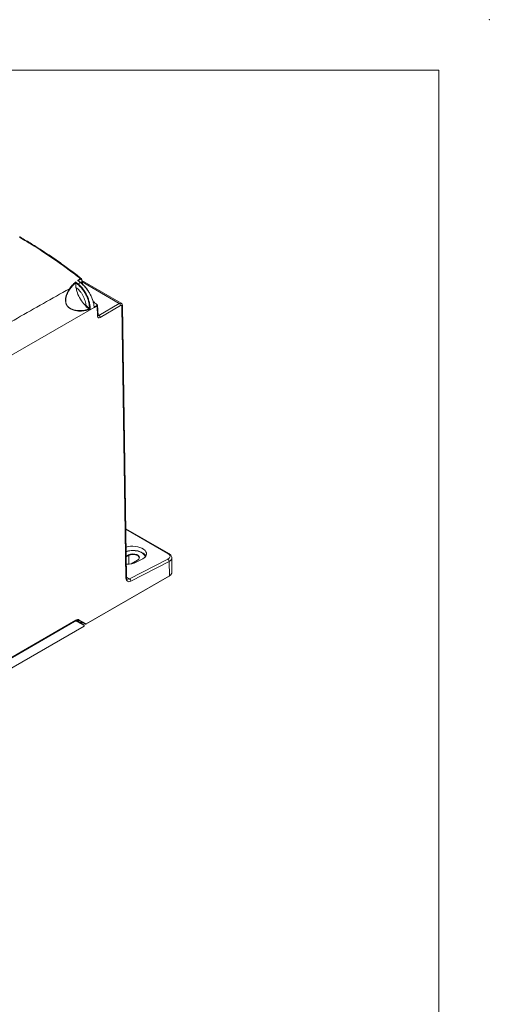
# Model space of a CAD drawing. Header units: millimetres. Extents: x 0 to 2100, y 0 to 1485.
# Tile 118 of 118: x 1775 to 2100, y 802 to 1485. Entities that reach past the tile are written whole.
import ezdxf

# ---------------------------------------------------------------- set-up
doc = ezdxf.new("R2010")
doc.units = ezdxf.units.MM
doc.header["$LTSCALE"] = 5
doc.header["$PDSIZE"] = -1

msp = doc.modelspace()

# ---------------------------------------------------------------- linework, layer by layer
at = {"color": 7, "linetype": 'Continuous', "lineweight": 0}
for q in [(35, 1450), (2065, 35)]:
    msp.add_line((2065, 1450), q, dxfattribs=at)
at = {"color": 7, "linetype": 'Continuous', "lineweight": 15}
for p, q in [((1813.346, 1302.49), (1813.348, 1302.524)), ((1814.746, 1301.358), (1813.346, 1302.49)), ((1813.559, 1299.258), (1814.158, 1298.773)), ((1815.094, 1303.907), (1815.097, 1303.878)), ((1815.097, 1303.878), (1816.819, 1302.53)), ((1817.524, 1304.843), (1817.518, 1304.869)), ((1844.809, 1288.279), (1817.585, 1303.995)), ((1484.339, 1088.028), (1826.256, 1285.412)), ((1826.103, 1285.937), (1826.335, 1285.794)), ((1828.52, 1279.252), (1828.14, 1286.265)), ((1828.884, 1279.82), (1828.506, 1286.808)), ((1829.424, 1279.854), (1843.541, 1288.148)), ((1844.433, 1286.63), (1830.315, 1278.337)), ((1848.182, 1097.551), (1845.332, 1286.129)), ((1848.548, 1098.071), (1845.698, 1286.649)), ((1877.845, 1114.578), (1848.039, 1131.785)), ((1850.725, 1096.973), (1877.263, 1110.674)), ((1878.101, 1109.127), (1851.563, 1095.426)), ((1856.143, 1109.982), (1851.759, 1107.451)), ((1855.35, 1108.558), (1859.772, 1110.841)), ((1878.253, 1099.057), (1878.101, 1109.127)), ((1880.083, 1101.641), (1879.933, 1111.56)), ((1820.48, 1065.602), (1878.191, 1098.918)), ((1820.542, 1065.742), (1878.253, 1099.057)), ((1687.009, 995.243), (1813.498, 1068.264)), ((1687.071, 995.383), (1813.56, 1068.403)), ((1812.447, 1067.314), (1688.71, 995.882)), ((1813.623, 1068.105), (1813.383, 1068.197)), ((1813.623, 1068.105), (1814.151, 1067.8)), ((1814.151, 1067.8), (1819.111, 1064.936)), ((1819.163, 1064.619), (1814.203, 1067.484)), ((1814.597, 1067.543), (1814.739, 1067.625)), ((1815.23, 1068.46), (1814.669, 1068.784)), ((1820.18, 1065.602), (1815.23, 1068.46)), ((1815.593, 1068.6), (1820.542, 1065.742)), ((1816.299, 1067.843), (1817.952, 1066.888)), ((1816.9, 1066.213), (1817.243, 1066.349)), ((1817.278, 1066.366), (1818.067, 1066.821)), ((1817.952, 1066.888), (1820.18, 1065.602)), ((1682.092, 985.059), (1819.17, 1064.192)), ((1819.17, 1064.192), (1819.163, 1064.619)), ((1819.243, 1064.295), (1819.236, 1064.723))]:
    msp.add_line(p, q, dxfattribs=at)
at = {"color": 8, "linetype": 'Continuous', "lineweight": 15}
for p, q in [((1843.541, 1288.148), (1817.732, 1303.047)), ((1828.865, 1280.177), (1829.424, 1279.854)), ((1877.266, 1114.542), (1848.044, 1131.411)), ((1848.278, 1115.919), (1850.175, 1116.399)), ((1848.329, 1112.592), (1850.027, 1113.572)), ((1850.204, 1113.268), (1848.335, 1112.189)), ((1850.204, 1113.268), (1850.249, 1107.295)), ((1856.268, 1109.969), (1851.961, 1107.483)), ((1848.546, 1098.232), (1850.725, 1096.973)), ((1815.255, 1068.102), (1814.343, 1068.628)), ((1814.418, 1067.646), (1814.869, 1067.906)), ((1814.669, 1068.784), (1815.617, 1068.237)), ((1814.889, 1067.698), (1816.496, 1066.77)), ((1816.621, 1066.532), (1816.623, 1066.373)), ((1817.243, 1066.349), (1817.237, 1067.301)), ((1817.272, 1067.281), (1817.278, 1066.366))]:
    msp.add_line(p, q, dxfattribs=at)
at = {"color": 7, "linetype": 'Continuous', "lineweight": 15, "flags": 128}
for points in [[(1814.998, 1301.685), (1815.922, 1302.204), (1816.647, 1302.612)], [(1816.819, 1302.53), (1816.821, 1302.567), (1816.815, 1302.598), (1816.801, 1302.622), (1816.781, 1302.637), (1816.754, 1302.644), (1816.722, 1302.642), (1816.686, 1302.631), (1816.647, 1302.612)], [(1850.027, 1113.572), (1851.283, 1114.08), (1852.763, 1114.309), (1854.29, 1114.231), (1855.679, 1113.858), (1856.762, 1113.232), (1857.41, 1112.43), (1857.544, 1111.549), (1857.147, 1110.694), (1856.268, 1109.969)], [(1856.091, 1109.869), (1856.92, 1110.553), (1857.295, 1111.359), (1857.169, 1112.19), (1856.558, 1112.947), (1855.535, 1113.537), (1854.225, 1113.89), (1852.785, 1113.962), (1851.388, 1113.746), (1850.204, 1113.268)]]:
    msp.add_lwpolyline(points, dxfattribs=at)
at = {"color": 8, "linetype": 'Continuous', "lineweight": 15, "flags": 128}
msp.add_lwpolyline([(1861.528, 1112.127), (1861.413, 1112.645), (1860.81, 1113.762), (1859.762, 1114.762), (1858.33, 1115.589), (1856.596, 1116.194), (1854.662, 1116.542), (1852.64, 1116.613), (1850.648, 1116.402), (1848.8, 1115.922), (1848.281, 1115.725)], dxfattribs=at)
at = {"color": 7, "linetype": 'Continuous', "lineweight": 15}
for centre, radius, start, end in [((1816.323, 1305.028), 0.455, 3.34499, 53.25307), ((1808.887, 1297.974), 0.362, 9.326837, 70.340369), ((1815.287, 1301.201), 0.563, 120.918077, 163.886975), ((1823.199, 1285.178), 0.524, 247.060151, 294.692704), ((1826.07, 1285.784), 0.148, 9.760577, 66.7376), ((1826.031, 1285.571), 0.276, 324.845993, 52.713917), ((1826.092, 1285.433), 0.436, 358.705711, 56.044336), ((1827.686, 1286.251), 0.455, 1.767354, 56.512898), ((1828.029, 1287.324), 0.132, 55.747349, 129.964444), ((1842.498, 1286.514), 1.938, 3.43211, 57.437717), ((1822.537, 1283.977), 0.402, 353.423294, 54.603046), ((1828.381, 1278.221), 1.938, 3.43211, 57.437717), ((1849.82, 1113.248), 0.385, 2.918062, 57.37063), ((1876.259, 1109.13), 1.842, 359.891716, 56.963468), ((1849.722, 1095.43), 1.842, 359.891716, 56.963468), ((1878.109, 1099.038), 0.145, 304.192054, 7.788323), ((1813.412, 1068.386), 0.149, 305.166861, 6.813516), ((1814.015, 1067.615), 0.23, 325.018625, 53.544926), ((1815.341, 1068.714), 0.277, 246.550361, 335.58262), ((1815.505, 1067.984), 0.277, 66.167483, 154.782756), ((1818.986, 1064.72), 0.25, 0.865935, 59.994694), ((1818.975, 1064.751), 0.23, 325.018625, 53.544926), ((1820.29, 1065.856), 0.277, 246.550361, 335.58262), ((1820.33, 1065.862), 0.3, 240.002688, 299.997312)]:
    msp.add_arc(centre, radius, start, end, dxfattribs=at)
at = {"color": 8, "linetype": 'Continuous', "lineweight": 15}
for centre, radius, start, end in [((1817.374, 1304.844), 0.149, 296.092193, 359.692828), ((1826.059, 1285.81), 0.156, 296.227414, 359.576732), ((1845.095, 1286.684), 0.604, 293.106287, 356.647721), ((1828.24, 1279.832), 0.645, 295.760438, 358.967106), ((1877.589, 1114.035), 0.6, 64.699099, 122.492023), ((1856.195, 1109.874), 0.12, 52.782939, 115.906603), ((1847.929, 1098.118), 0.621, 294.078744, 355.663643), ((1812.059, 1067.294), 0.389, 3.007835, 48.091592), ((1814.558, 1067.879), 0.312, 305.52396, 5.116828), ((1816.671, 1066.61), 0.237, 137.62281, 225.047612), ((1816.668, 1066.376), 0.164, 106.767308, 158.693049), ((1819.116, 1064.73), 0.121, 293.107605, 356.634782), ((1820.398, 1065.722), 0.145, 304.192054, 7.788323)]:
    msp.add_arc(centre, radius, start, end, dxfattribs=at)
for centre, major_axis, ratio, start_param, end_param in [((1843.564, 1286.111), (1.242, 2.17), 0.579895, 6.2667158, 7.0750277), ((1829.401, 1280.879), (0.608, 1.092), 0.5873663, 3.1237983, 3.9265988), ((1873.681, 1111.669), (6.252, -0.198), 0.5524649, 5.5149514, 6.2652933), ((1850.833, 1100.129), (1.842, 3.267), 0.5840588, 3.1572262, 3.8685941)]:
    msp.add_ellipse(centre, major_axis=major_axis, ratio=ratio, start_param=start_param, end_param=end_param, dxfattribs=at)
at = {"color": 7, "linetype": 'Continuous', "lineweight": 15}
for centre, major_axis, ratio, start_param, end_param in [((1844.448, 1285.609), (0.617, 1.087), 0.5823971, 5.5019917, 7.072788), ((1830.284, 1280.378), (1.233, 2.175), 0.5823971, 2.4040322, 3.9311953), ((1853.239, 1114.615), (9.24, -0.399), 0.546315, 5.5209024, 8.4501162), ((1873.727, 1112.715), (5.001, -0.214), 0.5460355, 5.5207236, 7.0914438), ((1848.82, 1112.332), (9.237, -0.399), 0.546315, 4.6914716, 5.5209024), ((1873.681, 1111.669), (6.252, -0.198), 0.5524649, 6.2652933, 6.309036), ((1873.833, 1101.606), (6.25, 0.005), 0.5772478, 5.4974065, 6.2914912), ((1851.717, 1099.628), (2.467, 4.349), 0.5823971, 2.360399, 3.8701088), ((1812.468, 1064.444), (1.727, 3.044), 0.5823971, 6.2786632, 7.0640613), ((1812.292, 1064.544), (1.852, 3.261), 0.5820641, 6.278964, 6.8611436), ((1813.373, 1065.202), (1.848, 3.263), 0.5827964, 6.2783012, 7.0636994), ((1811.735, 1064.866), (1.895, 3.236), 0.5731682, 0.003503, 0.1176972), ((1813.585, 1065.082), (1.998, 3.523), 0.5823971, 6.2786632, 7.0640613), ((1813.608, 1065.064), (1.998, 3.523), 0.5823971, 6.2786632, 6.6645663), ((1814.842, 1064.35), (2.216, 3.773), 0.572322, 0.6643967, 0.7896054), ((1816.202, 1066.363), (0.33, 0.382), 0.6763538, 5.6348145, 6.4114861), ((1817.101, 1066.468), (0.25, 0), 0.5772918, 5.3145924, 5.4978214), ((1818.993, 1064.294), (0.25, 0), 0.5772438, 5.4978252, 6.2919099)]:
    msp.add_ellipse(centre, major_axis=major_axis, ratio=ratio, start_param=start_param, end_param=end_param, dxfattribs=at)
at = {"color": 8, "linetype": 'Continuous', "lineweight": 15}
for points, knots in [([(1774.69, 1334.246), (1774.701, 1334.239), (1774.722, 1334.225), (1774.649, 1334.158), (1774.554, 1334.084), (1774.483, 1334.036), (1774.419, 1333.993)], [0, 0, 0, 0, 0.3698896, 0.6885146, 0.7219175, 1, 1, 1, 1]), ([(1816.595, 1305.392), (1816.688, 1305.439), (1816.875, 1305.534), (1817.102, 1305.536), (1817.199, 1305.455), (1817.238, 1305.422)], [0, 0, 0, 0, 0.3762296, 0.7520246, 1, 1, 1, 1]), ([(1828.493, 1286.805), (1828.494, 1286.743), (1828.495, 1286.597), (1828.356, 1286.408), (1828.203, 1286.306), (1828.14, 1286.265)], [0, 0, 0, 0, 0.3058589, 0.7173987, 1, 1, 1, 1]), ([(1860.841, 1114.123), (1860.975, 1114.039), (1861.576, 1113.66), (1861.794, 1113.169), (1861.963, 1112.788)], [0, 0, 0, 0, 0.2226494, 1, 1, 1, 1])]:
    msp.add_open_spline(points, degree=3, knots=knots, dxfattribs=at)
at = {"color": 7, "linetype": 'Continuous', "lineweight": 15}
for points, knots in [([(1816.595, 1305.392), (1811.378, 1309.334), (1800.719, 1317.388), (1786.616, 1326.749), (1777.785, 1331.994), (1774.419, 1333.993)], [0, 0, 0, 0, 0.3722873, 0.7607021, 1, 1, 1, 1]), ([(1774.698, 1334.259), (1774.689, 1334.263), (1774.649, 1334.283), (1774.596, 1334.35), (1774.559, 1334.424), (1774.558, 1334.468), (1774.558, 1334.475)], [0, 0, 0, 0, 0.1019159, 0.506419, 0.9256461, 1, 1, 1, 1]), ([(1817.235, 1305.419), (1816.273, 1306.174), (1812.802, 1308.898), (1806.651, 1313.458), (1798.786, 1319.05), (1790.757, 1324.438), (1782.852, 1329.445), (1777.495, 1332.627), (1774.824, 1334.173), (1774.691, 1334.25)], [0, 0, 0, 0, 0.0683818, 0.2466366, 0.4347441, 0.6231091, 0.8116511, 0.9906835, 1, 1, 1, 1]), ([(1814.73, 1304.111), (1814.79, 1304.156), (1815.388, 1304.598), (1816.024, 1305.016), (1816.595, 1305.392)], [0, 0, 0, 0, 0.10057123, 1, 1, 1, 1]), ([(1816.777, 1305.054), (1816.206, 1304.679), (1815.635, 1304.303), (1815.094, 1303.907), (1815.094, 1303.907)], [0, 0, 0, 0, 0.9990556, 1, 1, 1, 1]), ([(1817.44, 1304.71), (1817.433, 1304.76), (1817.414, 1304.892), (1817.33, 1305.054), (1817.18, 1305.154), (1816.989, 1305.164), (1816.847, 1305.091), (1816.777, 1305.054)], [0, 0, 0, 0, 0.1328928, 0.3515282, 0.5674886, 0.7834683, 1, 1, 1, 1]), ([(1817.519, 1304.842), (1817.498, 1304.961), (1817.459, 1305.185), (1817.333, 1305.392), (1817.236, 1305.439), (1817.229, 1305.442)], [0, 0, 0, 0, 0.5156962, 0.9649333, 1, 1, 1, 1]), ([(1482.12, 1110.083), (1492.074, 1115.65), (1512.214, 1126.913), (1542.908, 1143.882), (1573.954, 1161.202), (1604.445, 1179.073), (1634.39, 1197.127), (1666.088, 1216.083), (1700.113, 1236.015), (1736.353, 1256.984), (1772.74, 1277.807), (1796.983, 1291.515), (1809.009, 1298.315)], [0, 0, 0, 0, 0.0902204, 0.18253, 0.277185, 0.3715333, 0.4645307, 0.5572065, 0.6670157, 0.7792147, 0.8904781, 1, 1, 1, 1]), ([(1822.937, 1283.931), (1821.89, 1283.622), (1819.784, 1283), (1816.854, 1282.731), (1814.084, 1282.918), (1811.571, 1283.526), (1809.418, 1284.518), (1807.913, 1285.759), (1807.055, 1286.923), (1806.514, 1288.221), (1806.24, 1289.889), (1806.375, 1292.391), (1807.248, 1295.347), (1808.352, 1297.354), (1809.009, 1298.315), (1809.009, 1298.315)], [0, 0, 0, 0, 0.1201643, 0.2419454, 0.3358197, 0.4314062, 0.5170985, 0.5635496, 0.5977016, 0.6317784, 0.6751797, 0.7415592, 0.8679948, 0.999998, 1, 1, 1, 1]), ([(1809.009, 1298.315), (1809.009, 1298.315), (1809.6, 1299.153), (1810.892, 1300.801), (1812.526, 1302.276), (1813.348, 1303.018)], [0, 0, 0, 0, 0.00000869, 0.49721942, 1, 1, 1, 1]), ([(1813.348, 1302.524), (1813.348, 1302.523), (1811.747, 1301.149), (1810.495, 1299.591), (1809.244, 1298.033)], [0, 0, 0, 0, 0.0002929, 1, 1, 1, 1]), ([(1813.346, 1302.49), (1813.341, 1301.999), (1813.33, 1300.956), (1813.48, 1299.846), (1813.559, 1299.258)], [0, 0, 0, 0, 0.4708759, 1, 1, 1, 1]), ([(1813.348, 1303.018), (1813.485, 1302.907), (1814.036, 1302.465), (1814.586, 1302.019), (1814.998, 1301.685)], [0, 0, 0, 0, 0.2501996, 1, 1, 1, 1]), ([(1813.348, 1303.018), (1813.348, 1303.017), (1813.352, 1302.974), (1813.358, 1302.882), (1813.36, 1302.74), (1813.357, 1302.615), (1813.351, 1302.552), (1813.348, 1302.524)], [0, 0, 0, 0, 0.0070541, 0.3387347, 0.6387078, 0.8387562, 1, 1, 1, 1]), ([(1813.559, 1299.258), (1813.731, 1298.398), (1814.207, 1296.012), (1815.884, 1292.049), (1818.245, 1288.506), (1819.938, 1286.84), (1820.538, 1286.248)], [0, 0, 0, 0, 0.1810394, 0.5021865, 0.823289, 1, 1, 1, 1]), ([(1814.158, 1298.773), (1815.026, 1297.963), (1816.363, 1296.717), (1818.222, 1293.988), (1819.709, 1290.912), (1820.377, 1288.165), (1820.5, 1286.777), (1820.518, 1286.579)], [0, 0, 0, 0, 0.26393881, 0.40645746, 0.68049066, 0.95456138, 1, 1, 1, 1]), ([(1816.647, 1302.612), (1816.647, 1302.612), (1816.507, 1302.722), (1815.868, 1303.224), (1815.229, 1303.722), (1814.73, 1304.111)], [0, 0, 0, 0, 0.0000275, 0.2196417, 1, 1, 1, 1]), ([(1814.73, 1304.111), (1814.731, 1304.111), (1814.792, 1304.107), (1814.896, 1304.088), (1815.007, 1304.032), (1815.073, 1303.972), (1815.087, 1303.929), (1815.094, 1303.907)], [0, 0, 0, 0, 0.00774297, 0.36639934, 0.63712601, 0.81795628, 1, 1, 1, 1]), ([(1822.995, 1284.695), (1822.881, 1286.032), (1822.702, 1288.131), (1821.782, 1291.146), (1820.802, 1293.514), (1819.561, 1295.805), (1818.124, 1297.902), (1816.507, 1299.814), (1815.339, 1300.838), (1814.746, 1301.358)], [0, 0, 0, 0, 0.2238642, 0.3516114, 0.4830512, 0.610455, 0.7415243, 0.8689073, 1, 1, 1, 1]), ([(1814.998, 1301.685), (1814.998, 1301.685), (1815.6, 1301.195), (1816.782, 1300.103), (1818.429, 1298.186), (1819.901, 1296.033), (1821.165, 1293.713), (1822.176, 1291.286), (1822.725, 1289.454), (1823.119, 1287.709), (1823.346, 1286.31), (1823.398, 1285.153), (1823.418, 1284.702)], [0, 0, 0, 0, 0.0000037, 0.1291621, 0.2583125, 0.3874587, 0.516611, 0.6461154, 0.7756156, 0.8052422, 0.9240843, 1, 1, 1, 1]), ([(1826.128, 1285.67), (1826.048, 1286.381), (1825.884, 1287.822), (1825.256, 1290.131), (1824.355, 1292.497), (1823.193, 1294.826), (1821.795, 1297.081), (1820.618, 1298.637), (1819.41, 1300.052), (1818.243, 1301.271), (1817.165, 1302.204), (1816.647, 1302.612), (1816.647, 1302.612)], [0, 0, 0, 0, 0.1226709, 0.2488449, 0.3724613, 0.4996514, 0.6229387, 0.7497732, 0.7786654, 0.8945687, 0.9999964, 1, 1, 1, 1]), ([(1816.819, 1302.53), (1817.41, 1302.033), (1818.608, 1301.026), (1820.294, 1299.18), (1821.855, 1297.128), (1823.219, 1294.937), (1824.373, 1292.635), (1825.255, 1290.335), (1825.882, 1288.05), (1826.045, 1286.636), (1826.128, 1285.919)], [0, 0, 0, 0, 0.1232882, 0.2501502, 0.373444, 0.5002978, 0.6239347, 0.7511369, 0.8738106, 1, 1, 1, 1]), ([(1818.082, 1301.418), (1818.005, 1301.674), (1817.66, 1302.813), (1817.536, 1303.882), (1817.44, 1304.71)], [0, 0, 0, 0, 0.2253615, 1, 1, 1, 1]), ([(1817.47, 1304.739), (1817.545, 1304.09), (1817.672, 1302.992), (1818.028, 1301.818), (1818.173, 1301.337)], [0, 0, 0, 0, 0.59054132, 1, 1, 1, 1]), ([(1809.244, 1298.033), (1808.658, 1297.09), (1807.468, 1295.177), (1806.582, 1292.288), (1806.405, 1289.82), (1806.646, 1288.22), (1807.155, 1286.979), (1807.979, 1285.873), (1809.439, 1284.704), (1811.52, 1283.786), (1813.989, 1283.221), (1816.712, 1283.069), (1819.63, 1283.361), (1821.719, 1283.989), (1822.77, 1284.305)], [0, 0, 0, 0, 0.1280617, 0.2599435, 0.3258934, 0.3683874, 0.4013221, 0.4343176, 0.479796, 0.5650837, 0.6593106, 0.7556206, 0.8769663, 1, 1, 1, 1]), ([(1820.292, 1286.17), (1820.315, 1286.18), (1820.36, 1286.2), (1820.423, 1286.263), (1820.474, 1286.345), (1820.509, 1286.442), (1820.52, 1286.523), (1820.518, 1286.567), (1820.518, 1286.579)], [0, 0, 0, 0, 0.176492, 0.3529095, 0.5319045, 0.7210402, 0.9245643, 1, 1, 1, 1]), ([(1822.77, 1284.305), (1822.384, 1284.55), (1821.544, 1285.086), (1820.732, 1285.79), (1820.292, 1286.17)], [0, 0, 0, 0, 0.45873412, 1, 1, 1, 1]), ([(1820.518, 1286.579), (1820.975, 1286.179), (1821.786, 1285.468), (1822.628, 1284.93), (1822.995, 1284.695)], [0, 0, 0, 0, 0.5638885, 1, 1, 1, 1]), ([(1822.995, 1284.695), (1822.996, 1284.663), (1822.997, 1284.6), (1822.965, 1284.5), (1822.914, 1284.412), (1822.846, 1284.34), (1822.796, 1284.317), (1822.77, 1284.305)], [0, 0, 0, 0, 0.1993166, 0.3975598, 0.5943258, 0.7900946, 1, 1, 1, 1]), ([(1822.937, 1283.931), (1822.94, 1283.932), (1822.991, 1283.95), (1823.091, 1284.008), (1823.227, 1284.145), (1823.335, 1284.32), (1823.408, 1284.515), (1823.415, 1284.639), (1823.418, 1284.702)], [0, 0, 0, 0, 0.0146887, 0.2093149, 0.4045919, 0.6014964, 0.8003189, 1, 1, 1, 1]), ([(1825.438, 1289.504), (1826, 1288.992), (1826.837, 1288.229), (1827.698, 1287.635), (1827.981, 1287.439)], [0, 0, 0, 0, 0.6711333, 1, 1, 1, 1]), ([(1827.944, 1287.425), (1827.614, 1287.652), (1826.775, 1288.228), (1825.958, 1288.965), (1825.462, 1289.412)], [0, 0, 0, 0, 0.3928772, 1, 1, 1, 1]), ([(1826.256, 1285.412), (1826.256, 1285.412), (1826.251, 1285.415), (1826.213, 1285.441), (1826.154, 1285.513), (1826.137, 1285.618), (1826.128, 1285.67)], [0, 0, 0, 0, 0.00017, 0.0711193, 0.5345401, 1, 1, 1, 1]), ([(1826.198, 1285.79), (1826.217, 1285.783), (1826.255, 1285.768), (1826.305, 1285.78), (1826.332, 1285.793), (1826.335, 1285.794)], [0, 0, 0, 0, 0.4701083, 0.9400712, 1, 1, 1, 1]), ([(1826.223, 1285.768), (1826.222, 1285.769), (1826.22, 1285.77), (1826.217, 1285.797), (1826.216, 1285.809)], [0, 0, 0, 0, 0.53232854, 1, 1, 1, 1]), ([(1826.527, 1285.423), (1826.521, 1285.42), (1826.468, 1285.395), (1826.367, 1285.369), (1826.293, 1285.398), (1826.256, 1285.412)], [0, 0, 0, 0, 0.0599431, 0.5299739, 1, 1, 1, 1]), ([(1826.335, 1285.794), (1826.569, 1285.911), (1827.102, 1286.176), (1827.637, 1286.467), (1827.937, 1286.63)], [0, 0, 0, 0, 0.43848161, 1, 1, 1, 1]), ([(1826.335, 1285.794), (1826.359, 1285.778), (1826.408, 1285.744), (1826.477, 1285.668), (1826.534, 1285.583), (1826.568, 1285.507), (1826.578, 1285.465), (1826.581, 1285.449)], [0, 0, 0, 0, 0.2140707, 0.4292455, 0.6468926, 0.8676344, 1, 1, 1, 1]), ([(1826.581, 1285.449), (1826.58, 1285.449), (1826.562, 1285.44), (1826.544, 1285.431), (1826.527, 1285.423)], [0, 0, 0, 0, 0.0718543, 1, 1, 1, 1]), ([(1828.14, 1286.265), (1827.838, 1286.1), (1827.318, 1285.817), (1826.799, 1285.558), (1826.581, 1285.449)], [0, 0, 0, 0, 0.58091507, 1, 1, 1, 1]), ([(1827.937, 1286.63), (1827.984, 1286.66), (1828.101, 1286.735), (1828.209, 1286.889), (1828.227, 1287.077), (1828.144, 1287.267), (1828.011, 1287.372), (1827.944, 1287.425)], [0, 0, 0, 0, 0.1473774, 0.361539, 0.5746577, 0.7876155, 1, 1, 1, 1]), ([(1828.487, 1286.803), (1828.487, 1286.86), (1828.487, 1287.014), (1828.346, 1287.243), (1828.177, 1287.372), (1828.09, 1287.439)], [0, 0, 0, 0, 0.22332274, 0.60307149, 1, 1, 1, 1]), ([(1845.698, 1286.649), (1845.678, 1286.857), (1845.637, 1287.293), (1845.343, 1287.879), (1844.997, 1288.133), (1844.838, 1288.25)], [0, 0, 0, 0, 0.3303635, 0.6904083, 1, 1, 1, 1]), ([(1828.901, 1279.693), (1828.902, 1279.689), (1828.903, 1279.681), (1828.891, 1279.772), (1828.884, 1279.82)], [0, 0, 0, 0, 0.46372829, 1, 1, 1, 1]), ([(1852.731, 1116.726), (1852.704, 1116.727), (1852.049, 1116.747), (1850.776, 1116.563), (1849.286, 1116.273), (1848.524, 1115.953), (1848.279, 1115.851)], [0, 0, 0, 0, 0.017126, 0.4145477, 0.8126563, 1, 1, 1, 1]), ([(1861.873, 1112.578), (1861.778, 1112.818), (1861.534, 1113.435), (1860.736, 1114.316), (1859.561, 1115.196), (1858.082, 1115.909), (1856.385, 1116.418), (1854.57, 1116.719), (1853.335, 1116.723), (1852.731, 1116.726)], [0, 0, 0, 0, 0.0935427, 0.2403368, 0.391507, 0.545207, 0.6992764, 0.85305, 1, 1, 1, 1]), ([(1879.899, 1111.345), (1879.912, 1111.413), (1879.993, 1111.82), (1879.77, 1112.584), (1879.239, 1113.495), (1878.546, 1114.143), (1878.024, 1114.467), (1877.845, 1114.578)], [0, 0, 0, 0, 0.0527689, 0.3184944, 0.5794107, 0.8555284, 1, 1, 1, 1]), ([(1861.301, 1113.581), (1861.442, 1113.462), (1861.743, 1113.209), (1861.888, 1112.94), (1861.965, 1112.798)], [0, 0, 0, 0, 0.4697462, 1, 1, 1, 1]), ([(1848.996, 1096.862), (1848.994, 1096.863), (1848.88, 1096.89), (1848.781, 1097.031), (1848.579, 1097.518), (1848.556, 1097.923), (1848.548, 1098.071)], [0, 0, 0, 0, 0.0098105, 0.4614836, 0.802221, 1, 1, 1, 1]), ([(1814.739, 1067.625), (1814.874, 1067.695), (1815.266, 1067.9), (1815.864, 1068.015), (1816.15, 1067.902), (1816.3, 1067.842)], [0, 0, 0, 0, 0.2003498, 0.58348627, 1, 1, 1, 1]), ([(1816.294, 1067.846), (1816.293, 1067.846), (1816.215, 1067.891), (1816.036, 1067.962), (1815.726, 1068.012), (1815.404, 1068.073), (1815.255, 1068.102)], [0, 0, 0, 0, 0.0049369, 0.3286772, 0.6875231, 1, 1, 1, 1]), ([(1815.617, 1068.237), (1815.747, 1068.162), (1816.14, 1067.935), (1816.221, 1067.888), (1816.293, 1067.846), (1816.294, 1067.846)], [0, 0, 0, 0, 0.3277549, 0.995403, 1, 1, 1, 1])]:
    msp.add_open_spline(points, degree=3, knots=knots, dxfattribs=at)
at = {"color": 7, "linetype": 'Continuous', "lineweight": 0}
msp.add_point((2100, 1485), dxfattribs=at)

doc.saveas('drawing.dxf')
